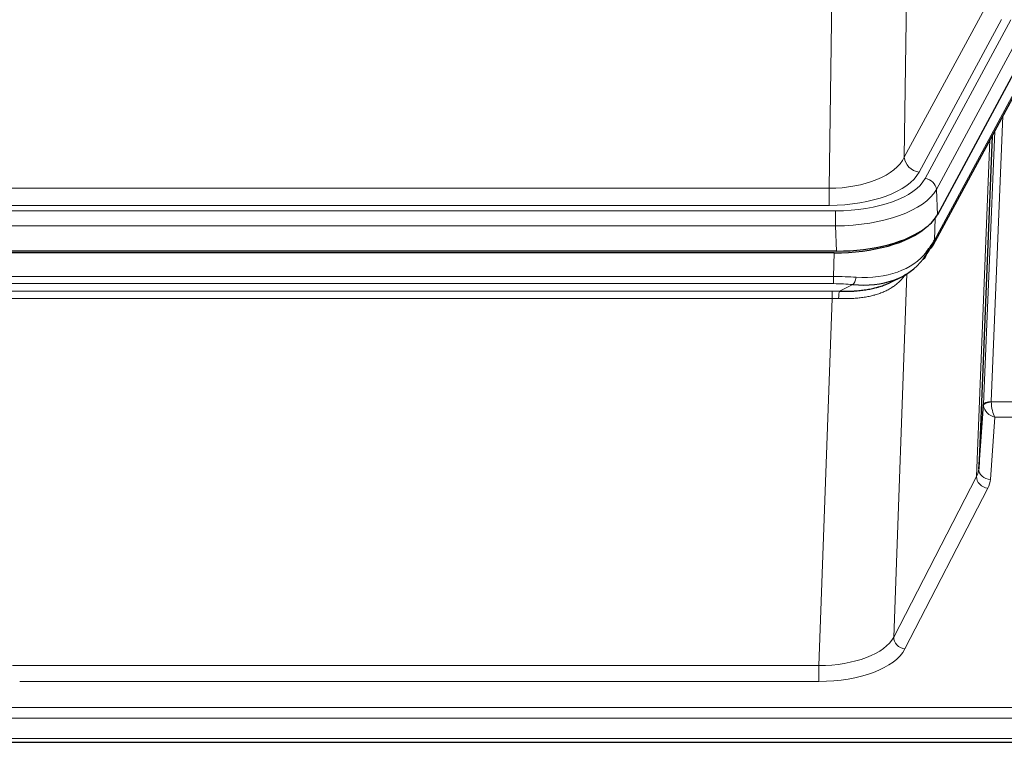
# Model space of a CAD drawing. Header units: inches. Extents: x 0 to 23760, y -13 to 16800.
# Tile 85 of 209: x 2974 to 3229, y 13548 to 13735. Entities that reach past the tile are written whole.
import ezdxf

# ---------------------------------------------------------------- set-up
doc = ezdxf.new("R2010")
doc.units = ezdxf.units.IN
doc.layers.add('254', color=7, linetype='Continuous', true_color=0xffffff)

msp = doc.modelspace()

# ---------------------------------------------------------------- linework, layer by layer
at = {"layer": '254', "color": 110, "linetype": 'Continuous', "lineweight": 13}
for p, q in [((3204.53, 13774.765), (3203.572, 13699.115)), ((3184.129, 13691.08), (3185.098, 13767.575)), ((3203.572, 13699.115), (3224.924, 13738.658)), ((3207.448, 13695.306), (3228.8, 13734.849)), ((3208.973, 13693.631), (3231.147, 13734.697)), ((3234.054, 13731.84), (3211.88, 13690.775)), ((3211.41, 13677.688), (3233.158, 13717.963)), ((3229.14, 13709.858), (3226.118, 13635.806)), ((3224.121, 13635.041), (3227.013, 13705.918)), ((3222.306, 13616.412), (3225.774, 13703.623)), ((2971.486, 13691.08), (3184.129, 13691.08)), ((3184.129, 13686.666), (3184.129, 13691.08)), ((3211.88, 13690.775), (3212.173, 13684.253)), ((3184.129, 13686.666), (2971.486, 13686.666)), ((2969.897, 13685.242), (3185.718, 13685.242)), ((3185.718, 13681.337), (3185.718, 13685.242)), ((3185.718, 13681.337), (2969.897, 13681.337)), ((3186.011, 13674.815), (3185.718, 13681.337)), ((3211.587, 13683.324), (3211.41, 13677.688)), ((3185.228, 13668.243), (3185.419, 13674.334)), ((3204.257, 13668.937), (3200.821, 13574.798)), ((2970.387, 13668.243), (3185.228, 13668.243)), ((3185.228, 13666.377), (2970.387, 13666.377)), ((3185.228, 13666.377), (3185.228, 13668.243)), ((3186.799, 13664.404), (3190.252, 13666.149)), ((2970.729, 13664.435), (3184.886, 13664.435)), ((3184.886, 13662.569), (3184.886, 13664.435)), ((3184.886, 13662.569), (2970.729, 13662.569)), ((3181.413, 13567.394), (3184.886, 13662.569)), ((3226.119, 13635.72), (3236.924, 13635.72)), ((3227.082, 13631.804), (3225.888, 13615.656)), ((3236.924, 13631.804), (3227.082, 13631.804)), ((3200.821, 13574.798), (3222.306, 13616.412)), ((3225.215, 13613.349), (3203.73, 13571.734)), ((2974.203, 13567.394), (3181.413, 13567.394)), ((3181.413, 13567.394), (3181.413, 13563.293)), ((3181.413, 13563.293), (2974.203, 13563.293)), ((2799.808, 13556.532), (3356.808, 13556.532)), ((2799.808, 13553.798), (3356.808, 13553.798)), ((2799.808, 13548.55), (3356.808, 13548.55))]:
    msp.add_line(p, q, dxfattribs=at)
at = {"layer": '254', "color": 2, "linetype": 'Continuous', "lineweight": 25}
for p, q in [((3234.427, 13725.468), (3212.173, 13684.253)), ((3211.051, 13676.358), (3232.799, 13716.633)), ((3226.32, 13704.633), (3222.892, 13618.423)), ((3186.011, 13674.815), (2969.604, 13674.815)), ((3185.419, 13674.334), (2970.196, 13674.334)), ((3200.117, 13666.77), (3202.91, 13668.182)), ((3222.892, 13618.423), (3224.121, 13635.041)), ((2799.808, 13547.534), (3356.808, 13547.534))]:
    msp.add_line(p, q, dxfattribs=at)
at = {"layer": '254', "color": 110, "linetype": 'Continuous', "lineweight": 13}
for centre, major_axis, ratio, start_param, end_param in [((3184.209, 13701.687), (20.002, 0.126), 0.5302672, 4.7050812, 6.0263936), ((3207.448, 13698.854), (-3.52, 1.9), 0.8606628, 0.4873936, 2.00583), ((3184.209, 13698.139), (24.002, 0.049), 0.477994, 4.708097, 6.0294094), ((3185.666, 13696.339), (-24.02, 0.03), 0.4619935, 1.5735185, 2.8978281), ((3208.973, 13690.97), (2.64, -1.425), 0.8606628, 0.4873936, 2.00583), ((3185.666, 13693.678), (27.018, 0.111), 0.4567867, 4.7124116, 6.0367213), ((3207.532, 13678.258), (3.52, -1.9), 0.8606628, 0.0000038, 0.4001271), ((3185.482, 13689.626), (-25.329, 12.681), 0.6929209, 2.1169098, 3.0007467), ((3184.579, 13660.809), (27.015, 0.091), 0.2751837, 1.3250001, 1.545831), ((3184.579, 13656.973), (23.017, 0.318), 0.4083138, 1.3161001, 1.5369309), ((3190.252, 13669.984), (-0.368, -3.983), 0.2964475, 0.3019504, 1.0888865), ((3184.097, 13654.622), (24.025, 0.387), 0.4081205, 1.4515093, 1.5313568), ((3186.799, 13660.568), (0.131, 3.998), 0.1099517, 0.2897867, 1.0584981), ((3184.097, 13650.787), (20.023, 0.877), 0.5868265, 1.4258227, 1.5056703), ((3226.118, 13634.945), (1.998, -0.082), 0.4302193, 1.5883537, 3.1255299), ((3226.119, 13634.859), (-1.996, -0.13), 0.4297663, 4.6843512, 6.2157251), ((3227.118, 13635.775), (1.001, 0.011), 0.9036678, 3.0949665, 3.190732), ((3227.082, 13634.428), (-0.506, 2.997), 0.2740591, 1.0794715, 2.5891813), ((3227.118, 13634.914), (-2.996, 0.15), 0.8842156, 0.0089588, 0.1047243), ((3227.082, 13634.428), (-2.669, 1.608), 0.8008031, 0.5106166, 2.0203264), ((3202.889, 13618.677), (20.016, 0.121), 0.4848834, 6.0350943, 6.2444185), ((3225.888, 13618.28), (2.992, -0.221), 0.8740585, 3.1714428, 4.7769181), ((3225.215, 13615.973), (2.666, -1.376), 0.8484453, 3.5215353, 5.1252561), ((3202.889, 13616.054), (23.014, 0.002), 0.4845187, 6.038018, 6.2473422), ((2974.209, 13577.067), (-20.013, 0.104), 0.483363, 0.2476114, 1.5729934), ((3181.406, 13577.067), (20.013, 0.104), 0.483363, 4.7101919, 6.0355739), ((3203.73, 13574.358), (2.666, -1.376), 0.8484453, 3.5215353, 5.1252561), ((3181.406, 13574.444), (-23.012, 0.004), 0.4845836, 1.5711584, 2.8965404)]:
    msp.add_ellipse(centre, major_axis=major_axis, ratio=ratio, start_param=start_param, end_param=end_param, dxfattribs=at)
at = {"layer": '254', "color": 2, "linetype": 'Continuous', "lineweight": 25}
for centre, major_axis, ratio, start_param, end_param in [((3185.953, 13687.299), (-27.023, 0.034), 0.4619935, 2.6128783, 2.8978281), ((3185.394, 13686.809), (-27.01, 0.015), 0.4618579, 1.5720062, 2.656), ((3185.953, 13687.299), (-27.023, 0.034), 0.4619935, 1.5735185, 2.6128783), ((3184.579, 13660.809), (27.355, 20.182), 0.1876908, 5.6857719, 5.9066027), ((3207.532, 13678.258), (3.52, -1.9), 0.8606628, 5.9153676, 6.2831892), ((3187.275, 13657.946), (23.434, 19.972), 0.1471226, 5.6997031, 5.9205339), ((3205.755, 13675.577), (3.195, -2.407), 0.6715965, 6.033487, 6.820423), ((3185.482, 13689.626), (-23.359, 16.381), 0.7286412, 2.2260513, 3.1098882)]:
    msp.add_ellipse(centre, major_axis=major_axis, ratio=ratio, start_param=start_param, end_param=end_param, dxfattribs=at)
at = {"layer": '254', "color": 110, "linetype": 'Continuous', "lineweight": 13}
msp.add_open_spline([(3203.86, 13668.811), (3203.704, 13668.559), (3203.532, 13668.31), (3203.157, 13667.82), (3202.953, 13667.58), (3202.515, 13667.108), (3202.281, 13666.877), (3201.781, 13666.428), (3201.515, 13666.209), (3201.093, 13665.89), (3200.948, 13665.785), (3200.725, 13665.63), (3200.65, 13665.579), (3200.497, 13665.478), (3200.42, 13665.428), (3200.032, 13665.182), (3199.709, 13664.995), (3199.039, 13664.639), (3198.345, 13664.303), (3197.604, 13664.006), (3196.839, 13663.728), (3196.444, 13663.6), (3195.986, 13663.466), (3195.935, 13663.452), (3195.832, 13663.423), (3195.781, 13663.408), (3195.626, 13663.366), (3195.315, 13663.283), (3195, 13663.207), (3194.365, 13663.063), (3193.935, 13662.978), (3193.06, 13662.83), (3192.616, 13662.766), (3191.715, 13662.66), (3191.257, 13662.618), (3190.56, 13662.568), (3190.326, 13662.554), (3189.972, 13662.537), (3189.853, 13662.532), (3189.616, 13662.523), (3189.496, 13662.519), (3188.9, 13662.502), (3188.42, 13662.498), (3187.455, 13662.507), (3186.969, 13662.52), (3186.48, 13662.54)], degree=3, knots=[0, 0, 0, 0, 0.0625, 0.0625, 0.125, 0.125, 0.1875, 0.1875, 0.25, 0.25, 0.28125, 0.28125, 0.296875, 0.296875, 0.3125, 0.3125, 0.375, 0.375, 0.4375, 0.5, 0.5, 0.5625, 0.5625, 0.5703125, 0.5703125, 0.578125, 0.578125, 0.59375, 0.625, 0.625, 0.6875, 0.6875, 0.75, 0.75, 0.8125, 0.8125, 0.84375, 0.84375, 0.859375, 0.859375, 0.875, 0.875, 0.9375, 0.9375, 1, 1, 1, 1], dxfattribs=at)
at = {"layer": '254', "color": 2, "linetype": 'Continuous', "lineweight": 25}
msp.add_open_spline([(3186.799, 13664.404), (3187.317, 13664.394), (3187.833, 13664.392), (3188.858, 13664.405), (3189.368, 13664.419), (3190.002, 13664.449), (3190.129, 13664.455), (3190.382, 13664.47), (3190.508, 13664.477), (3190.885, 13664.502), (3191.134, 13664.521), (3191.876, 13664.585), (3192.363, 13664.638), (3193.322, 13664.763), (3193.794, 13664.835), (3194.722, 13665.001), (3195.179, 13665.095), (3195.853, 13665.251), (3196.075, 13665.306), (3196.406, 13665.393), (3196.516, 13665.423), (3196.68, 13665.468), (3196.734, 13665.484), (3196.843, 13665.515), (3197.33, 13665.656), (3197.798, 13665.809), (3198.603, 13666.101), (3199.302, 13666.379), (3199.956, 13666.688), (3200.237, 13666.831)], degree=3, knots=[0, 0, 0, 0, 0.1020877, 0.1020877, 0.2041754, 0.2041754, 0.2296973, 0.2296973, 0.2552192, 0.2552192, 0.3062631, 0.3062631, 0.4083508, 0.4083508, 0.5104385, 0.5104385, 0.6125262, 0.6125262, 0.66357, 0.66357, 0.6890919, 0.6890919, 0.7018529, 0.7018529, 0.7146139, 0.8167015, 0.8167015, 0.9187892, 1, 1, 1, 1], dxfattribs=at)

doc.saveas('drawing.dxf')
